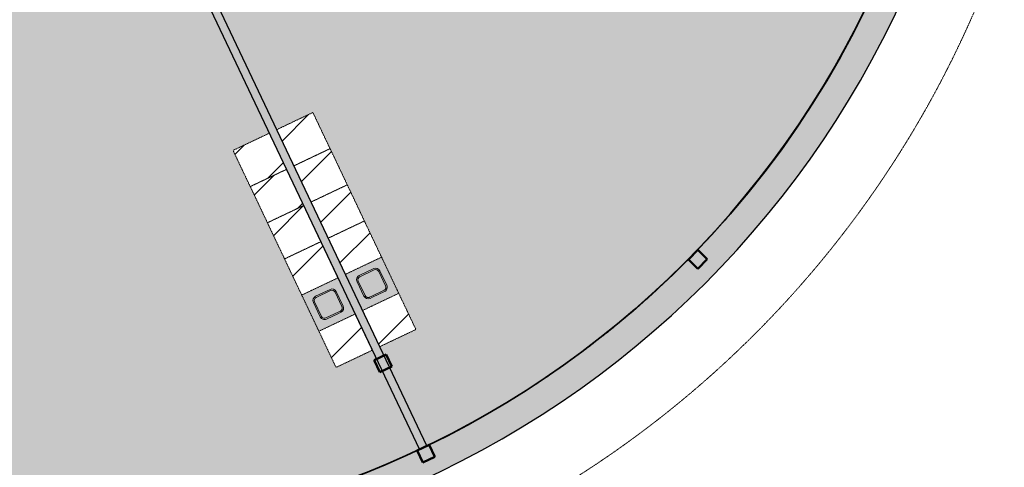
# Model space of a CAD drawing. Header units: millimetres. Extents: x 1000 to 188789, y -4122 to 39732.
# Tile 56 of 86: x 57700 to 72461, y 11069 to 17777. Entities that reach past the tile are written whole.
import ezdxf

# ---------------------------------------------------------------- set-up
doc = ezdxf.new("R2010")
doc.units = ezdxf.units.MM
doc.linetypes.add('THO_hhidden', pattern=[2.5, 1.5, -1])
doc.layers.add('A-AREA-BNDY', color=1, linetype='Continuous', lineweight=50, true_color=0xff0000)
doc.layers.add('A-DETL', color=7, linetype='Continuous', lineweight=13, true_color=0x00a600)
for name, color, linetype, lineweight in [('A-AREA-PATT', 7, 'Continuous', 13), ('A-FLOR', 7, 'Continuous', 18), ('A-GENM', 7, 'Continuous', 13), ('A-WALL-PATT', 7, 'Continuous', 18), ('I-WALL', 7, 'Continuous', 18), ('P-SANR-FIXT', 7, 'Continuous', 13), ('S-COLS-SYMB', 7, 'Continuous', 50)]:
    doc.layers.add(name, color=color, linetype=linetype, lineweight=lineweight)

# ---------------------------------------------------------------- blocks, each defined once
blk = doc.blocks.new('NLRS_01_GM_WPB_dummy placeholder_gen_tho - kast 600x600x2100-V37-00 begane grond _peil_ BC')
at = {"layer": 'A-GENM', "true_color": 0x808080}
h = blk.add_hatch(dxfattribs=at)
h.set_pattern_fill('FP_41', color=8, style=0, pattern_type=2)
h.set_pattern_definition([(199.6, (62096.95, -12132.34), (201.271, -565.2345), [])])
h.paths.add_polyline_path([(300, 300), (-300, 300), (-300, -300), (300, -300)])
at = {"layer": 'A-GENM', "linetype": 'THO_hhidden'}
for p, q in [((300, 300), (-300, 300)), ((-300, 300), (-300, -300)), ((300, -300), (300, 300)), ((-300, -300), (300, -300))]:
    blk.add_line(p, q, dxfattribs=at)
blk = doc.blocks.new('NLRS_01_GM_WPB_dummy placeholder_gen_tho - kast 600x600x2100-V38-00 begane grond _peil_ BC')
at = {"layer": 'A-GENM', "true_color": 0x808080}
h = blk.add_hatch(dxfattribs=at)
h.set_pattern_fill('FP_42', color=8, style=0, pattern_type=2)
h.set_pattern_definition([(199.6, (62096.95, -12732.34), (201.271, -565.2345), [])])
h.paths.add_polyline_path([(300, 300), (-300, 300), (-300, -300), (300, -300)])
at = {"layer": 'A-GENM', "linetype": 'THO_hhidden'}
for p, q in [((300, 300), (-300, 300)), ((-300, 300), (-300, -300)), ((300, -300), (300, 300)), ((-300, -300), (300, -300))]:
    blk.add_line(p, q, dxfattribs=at)
blk = doc.blocks.new('NLRS_01_GM_WPB_dummy placeholder_gen_tho - kast 600x600x2100-V39-00 begane grond _peil_ BC')
at = {"layer": 'A-GENM', "true_color": 0x808080}
h = blk.add_hatch(dxfattribs=at)
h.set_pattern_fill('FP_43', color=8, style=0, pattern_type=2)
h.set_pattern_definition([(199.6, (62096.95, -13332.34), (201.271, -565.2345), [])])
h.paths.add_polyline_path([(300, 300), (-300, 300), (-300, -300), (300, -300)])
at = {"layer": 'A-GENM', "linetype": 'THO_hhidden'}
for p, q in [((300, 300), (-300, 300)), ((-300, 300), (-300, -300)), ((300, -300), (300, 300)), ((-300, -300), (300, -300))]:
    blk.add_line(p, q, dxfattribs=at)
blk = doc.blocks.new('NLRS_01_GM_WPB_dummy placeholder_gen_tho - kast 600x600x2100-V40-00 begane grond _peil_ BC')
at = {"layer": 'A-GENM', "true_color": 0x808080}
h = blk.add_hatch(dxfattribs=at)
h.set_pattern_fill('FP_44', color=8, style=0, pattern_type=2)
h.set_pattern_definition([(199.6, (62096.95, -13932.34), (201.271, -565.2345), [])])
h.paths.add_polyline_path([(300, 300), (-300, 300), (-300, -300), (300, -300), (300, 141)])
at = {"layer": 'A-GENM', "linetype": 'THO_hhidden'}
for p, q in [((300, 300), (-300, 300)), ((-300, 300), (-300, -300)), ((300, -300), (300, 300)), ((-300, -300), (300, -300))]:
    blk.add_line(p, q, dxfattribs=at)
blk = doc.blocks.new('NLRS_01_GM_WPB_dummy placeholder_gen_tho - kast 600x600x2100-V41-00 begane grond _peil_ BC')
at = {"layer": 'A-GENM', "true_color": 0x808080}
h = blk.add_hatch(dxfattribs=at)
h.set_pattern_fill('FP_45', color=8, style=0, pattern_type=2)
h.set_pattern_definition([(199.6, (62096.95, -15132.34), (201.271, -565.2345), [])])
h.paths.add_polyline_path([(300, 300), (-300, 300), (-300, -300), (300, -300), (300, -114)])
at = {"layer": 'A-GENM', "linetype": 'THO_hhidden'}
for p, q in [((300, 300), (-300, 300)), ((-300, 300), (-300, -300)), ((300, -300), (300, 300)), ((-300, -300), (300, -300))]:
    blk.add_line(p, q, dxfattribs=at)
blk = doc.blocks.new('NLRS_73_PF_UN_rvs gootsteen enkel 340x340 ic6zrl2n_gen_bcb - RVS gootsteen enkel 340x340-V42-00 begane grond _peil_ BC')
at = {"layer": 'P-SANR-FIXT'}
for p, q in [((-81, 20), (-120, 20)), ((-120, 0), (-81, 0)), ((120, 20), (-81, 20)), ((-81, 0), (120, 0)), ((-190, -50), (-190, -290)), ((-170, -290), (-170, -50)), ((170, -50), (170, -290)), ((190, -290), (190, -50)), ((120, -340), (-120, -340)), ((-120, -360), (120, -360))]:
    blk.add_line(p, q, dxfattribs=at)
for centre, radius, start, end in [((-120, -50), 70, 90, 180), ((120, -50), 70, 0, 90), ((120, -50), 50, 0, 90), ((-120, -50), 50, 90, 180), ((-120, -50), 50, 165.9822, 180), ((-120, -50), 50, 151.917, 161.4219), ((-120, -50), 50, 137.768, 146.5606), ((-120, -50), 50, 123.4394, 132.232), ((-120, -50), 50, 108.5781, 117.2265), ((-120, -50), 50, 90, 104.0178), ((-120, -290), 70, 180, 270), ((-120, -290), 50, 180, 270), ((120, -290), 70, 270, 360), ((120, -290), 50, 270, 0)]:
    blk.add_arc(centre, radius, start, end, dxfattribs=at)
blk = doc.blocks.new('NLRS_01_GM_WPB_dummy placeholder_gen_tho - kast 600x600x2100-V43-00 begane grond _peil_ BC')
at = {"layer": 'A-GENM', "true_color": 0x808080}
h = blk.add_hatch(dxfattribs=at)
h.set_pattern_fill('FP_46', color=8, style=0, pattern_type=2)
h.set_pattern_definition([(19.6, (-62821.95, 12132.34), (-201.271, 565.2345), [])])
h.paths.add_polyline_path([(-300, -300), (300, -300), (300, 300), (-300, 300)])
at = {"layer": 'A-GENM', "linetype": 'THO_hhidden'}
for p, q in [((300, 300), (-300, 300)), ((-300, 300), (-300, -300)), ((300, -300), (300, 300)), ((-300, -300), (300, -300))]:
    blk.add_line(p, q, dxfattribs=at)
blk = doc.blocks.new('NLRS_01_GM_WPB_dummy placeholder_gen_tho - kast 600x600x2100-V44-00 begane grond _peil_ BC')
at = {"layer": 'A-GENM', "true_color": 0x808080}
h = blk.add_hatch(dxfattribs=at)
h.set_pattern_fill('FP_47', color=8, style=0, pattern_type=2)
h.set_pattern_definition([(19.6, (-62821.95, 12732.34), (-201.271, 565.2345), [])])
h.paths.add_polyline_path([(-300, -300), (300, -300), (300, 300), (-300, 300)])
at = {"layer": 'A-GENM', "linetype": 'THO_hhidden'}
for p, q in [((300, 300), (-300, 300)), ((-300, 300), (-300, -300)), ((300, -300), (300, 300)), ((-300, -300), (300, -300))]:
    blk.add_line(p, q, dxfattribs=at)
blk = doc.blocks.new('NLRS_01_GM_WPB_dummy placeholder_gen_tho - kast 600x600x2100-V45-00 begane grond _peil_ BC')
at = {"layer": 'A-GENM', "true_color": 0x808080}
h = blk.add_hatch(dxfattribs=at)
h.set_pattern_fill('FP_48', color=8, style=0, pattern_type=2)
h.set_pattern_definition([(19.6, (-62821.95, 13332.34), (-201.271, 565.2345), [])])
h.paths.add_polyline_path([(-300, -300), (300, -300), (300, 300), (-300, 300), (-300, 11)])
at = {"layer": 'A-GENM', "linetype": 'THO_hhidden'}
for p, q in [((300, 300), (-300, 300)), ((-300, 300), (-300, -300)), ((300, -300), (300, 300)), ((-300, -300), (300, -300))]:
    blk.add_line(p, q, dxfattribs=at)
blk = doc.blocks.new('NLRS_01_GM_WPB_dummy placeholder_gen_tho - kast 600x600x2100-V46-00 begane grond _peil_ BC')
at = {"layer": 'A-GENM', "true_color": 0x808080}
h = blk.add_hatch(dxfattribs=at)
h.set_pattern_fill('FP_49', color=8, style=0, pattern_type=2)
h.set_pattern_definition([(19.6, (-62821.95, 13932.34), (-201.271, 565.2345), [])])
h.paths.add_polyline_path([(-300, -300), (300, -300), (300, 300), (-300, 300), (-300, -165)])
at = {"layer": 'A-GENM', "linetype": 'THO_hhidden'}
for p, q in [((300, 300), (-300, 300)), ((-300, 300), (-300, -300)), ((300, -300), (300, 300)), ((-300, -300), (300, -300))]:
    blk.add_line(p, q, dxfattribs=at)
blk = doc.blocks.new('NLRS_01_GM_WPB_dummy placeholder_gen_tho - kast 600x600x2100-V47-00 begane grond _peil_ BC')
at = {"layer": 'A-GENM', "true_color": 0x808080}
h = blk.add_hatch(dxfattribs=at)
h.set_pattern_fill('FP_50', color=8, style=0, pattern_type=2)
h.set_pattern_definition([(19.6, (-62821.95, 15132.34), (-201.271, 565.2345), [])])
h.paths.add_polyline_path([(-300, -300), (300, -300), (300, 300), (-300, 300), (-300, -231)])
at = {"layer": 'A-GENM', "linetype": 'THO_hhidden'}
for p, q in [((300, 300), (-300, 300)), ((-300, 300), (-300, -300)), ((300, -300), (300, 300)), ((-300, -300), (300, -300))]:
    blk.add_line(p, q, dxfattribs=at)
blk = doc.blocks.new('NLRS_73_PF_UN_rvs gootsteen enkel 340x340 ic6zrl2n_gen_bcb - RVS gootsteen enkel 340x340-1975653-00 begane grond _peil_ BC')
at = {"layer": 'P-SANR-FIXT'}
for p, q in [((120, 360), (-120, 360)), ((-120, 340), (120, 340)), ((-190, 290), (-190, 50)), ((-170, 50), (-170, 290)), ((170, 290), (170, 50)), ((190, 50), (190, 290)), ((-81, 0), (-120, 0)), ((120, 0), (-81, 0)), ((-120, -20), (-81, -20)), ((-81, -20), (120, -20))]:
    blk.add_line(p, q, dxfattribs=at)
for centre, radius, start, end in [((-120, 290), 70, 90, 180), ((-120, 290), 50, 90, 180), ((120, 290), 70, 0, 90), ((120, 290), 50, 360, 90), ((-120, 50), 70, 180, 270), ((-120, 50), 50, 180, 270), ((-120, 50), 50, 180, 194.0178), ((-120, 50), 50, 198.5781, 208.083), ((-120, 50), 50, 213.4394, 222.232), ((-120, 50), 50, 227.768, 236.5606), ((-120, 50), 50, 241.917, 251.4219), ((-120, 50), 50, 255.9822, 270), ((120, 50), 70, 270, 360), ((120, 50), 50, 270, 360)]:
    blk.add_arc(centre, radius, start, end, dxfattribs=at)
blk = doc.blocks.new('NLRS_28_SCO_UN_koker_gen_bcb - K200_200_12_5-2195924-00 begane grond _peil_ BC')
at = {"layer": 'S-COLS-SYMB'}
for p, q in [((-100, 100), (100, 100)), ((-100, -100), (-100, 100)), ((100, -100), (100, 100)), ((-100, -100), (100, -100))]:
    blk.add_line(p, q, dxfattribs=at)
blk = doc.blocks.new('NLRS_28_SCO_UN_koker_gen_bcb - K200_200_12_5-2195922-00 begane grond _peil_ BC')
at = {"layer": 'S-COLS-SYMB'}
for p, q in [((-100, 100), (100, 100)), ((-100, 100), (-100, -100)), ((100, 100), (100, -100)), ((-100, -100), (100, -100))]:
    blk.add_line(p, q, dxfattribs=at)
blk = doc.blocks.new('NLRS_28_SCO_UN_koker_gen_bcb - K200_200_12_5-2419765-00 begane grond _peil_ BC')
at = {"layer": 'S-COLS-SYMB'}
for p, q in [((-100, 100), (100, 100)), ((-100, -100), (-100, 100)), ((100, -100), (100, 100)), ((-100, -100), (100, -100))]:
    blk.add_line(p, q, dxfattribs=at)

msp = doc.modelspace()

# ---------------------------------------------------------------- hatches: boundary and pattern name
at = {"layer": 'A-AREA-PATT', "true_color": 0xf3fae6}
h = msp.add_hatch(color=7, dxfattribs=at)
h.paths.add_polyline_path([(57692, 10000), (58121, 10007), (58551, 10027), (59020, 10064), (59383, 10102), (59847, 10167), (60217, 10228), (60631, 10310), (61066, 10410), (61451, 10511), (61856, 10629), (62257, 10760), (62654, 10903), (63047, 11057), (63435, 11223), (63689, 11341), (60509, 18037), (55362, 18037), (55362, 14094), (55512, 14094), (55512, 15019), (55562, 15019), (55562, 13019), (55512, 13019), (55512, 13944), (55362, 13944), (55362, 10000), (57692, 10000)])
h.paths.add_polyline_path([(55237, 10000), (55237, 13944), (55088, 13944), (55088, 13019), (55038, 13019), (55038, 15019), (55088, 15019), (55088, 14094), (55237, 14094), (55237, 18037), (48162, 18037), (48162, 15162), (48762, 15162), (48762, 11562), (48162, 11562), (48162, 10000), (51547, 10000)])
h.paths.add_polyline_path([(63802, 11394), (64195, 11590), (64566, 11790), (64922, 11996), (65281, 12218), (65633, 12450), (65925, 12654), (66256, 12899), (66579, 13153), (66897, 13419), (67209, 13697), (67515, 13985), (67842, 14314), (68125, 14616), (68373, 14895), (68641, 15216), (68899, 15544), (69148, 15880), (69386, 16223), (69644, 16621), (69833, 16930), (70040, 17293), (70236, 17662), (70431, 18057), (70552, 18320), (67567, 19646), (67507, 19509), (68352, 19134), (68331, 19088), (66504, 19900), (66524, 19946), (67369, 19570), (67430, 19707), (63715, 21359), (60623, 18088), (61554, 16129), (62096, 16387), (63640, 13135), (63098, 12877), (63801, 11396)])
h.paths.add_polyline_path([(48582, 12277), (48600, 12280), (48617, 12287), (48632, 12299), (48644, 12316), (48650, 12329), (48652, 12354), (48650, 12603), (48645, 12618), (48631, 12637), (48618, 12647), (48613, 12651), (48598, 12656), (48582, 12657), (48327, 12656), (48306, 12647), (48292, 12636), (48285, 12627), (48279, 12618), (48274, 12603), (48272, 12587), (48272, 12347), (48275, 12329), (48282, 12312), (48299, 12293), (48307, 12287), (48329, 12279), (48342, 12277), (48554, 12277)])
h.paths.add_polyline_path([(62443, 12566), (60899, 15818), (61441, 16076), (62985, 12824), (62601, 12642)])
h.paths.add_polyline_path([(62263, 13283), (62281, 13284), (62299, 13289), (62525, 13398), (62535, 13406), (62543, 13416), (62551, 13432), (62555, 13451), (62554, 13468), (62549, 13486), (62438, 13716), (62422, 13730), (62412, 13736), (62397, 13741), (62383, 13742), (62359, 13738), (62353, 13736), (62122, 13624), (62108, 13609), (62103, 13599), (62097, 13584), (62096, 13570), (62100, 13548), (62109, 13526), (62213, 13311), (62217, 13306), (62229, 13295), (62252, 13285), (62263, 13283)])
h.paths.add_polyline_path([(62918, 13594), (62936, 13595), (62954, 13600), (63170, 13703), (63190, 13718), (63198, 13727), (63206, 13743), (63210, 13762), (63209, 13779), (63204, 13797), (63092, 14027), (63081, 14038), (63067, 14047), (63052, 14052), (63038, 14053), (63016, 14050), (63007, 14047), (62777, 13935), (62766, 13924), (62757, 13910), (62752, 13895), (62751, 13881), (62755, 13859), (62757, 13850), (62866, 13625), (62875, 13614), (62884, 13606), (62900, 13598), (62914, 13595)])
h.paths.add_polyline_path([(47018, 18100), (48002, 18100), (48002, 18162), (60522, 18162), (63637, 21458), (63637, 24448), (63762, 24450), (63762, 24474), (64162, 24474), (64162, 21734), (66720, 20597), (66721, 20597), (69919, 19176), (69757, 18810), (69757, 18810), (69919, 19176), (70759, 18803), (70922, 19226), (71061, 19621), (71188, 20021), (71304, 20424), (71407, 20832), (71499, 21244), (71578, 21661), (71646, 22082), (71693, 22437), (71737, 22858), (71767, 23272), (71786, 23686), (71791, 24125), (71785, 24524), (71767, 24935), (71736, 25352), (71684, 25833), (71637, 26182), (71569, 26594), (71489, 27004), (71397, 27412), (71293, 27817), (71177, 28218), (71049, 28616), (70909, 29010), (70759, 29397), (69919, 29024), (69757, 29390), (69757, 29390), (69919, 29024), (66720, 27604), (66720, 27603), (63979, 26384), (63816, 26750), (63762, 26726), (63762, 26412), (63637, 26412), (63637, 26742), (60522, 30037), (55200, 30037), (55200, 30100), (54166, 30100), (54166, 30037), (51762, 30037), (51762, 29598), (51700, 29598), (51700, 28564), (51762, 28564), (51762, 28162), (55362, 28162), (55362, 28000), (55237, 28000), (55237, 28037), (44562, 28037), (44562, 24200), (42162, 24200), (42162, 21525), (44562, 21525), (44562, 20162), (55237, 20162), (55237, 20200), (55362, 20200), (55362, 20037), (51400, 20037), (51400, 19637), (48400, 19637), (48400, 20037), (44562, 20037), (44562, 19636), (44500, 19636), (44500, 18602), (44562, 18602), (44562, 18162), (46968, 18162), (46968, 18100), (47015, 18100)])
h.paths.add_polyline_path([(63816, 21450), (63827, 21474), (63762, 21474), (63816, 21450)])
h.paths.add_polyline_path([(67190, 21637), (66647, 21637), (66648, 22970), (66773, 22970), (66773, 22162), (68772, 22162), (68772, 22037), (70357, 22037), (70357, 21637), (67261, 21637)])
h.paths.add_polyline_path([(55332, 21700), (55255, 21700), (55255, 22620), (55345, 22620), (55345, 21700)])
h.paths.add_polyline_path([(55332, 23000), (55255, 23000), (55255, 23920), (55345, 23920), (55345, 23000)])
h.paths.add_polyline_path([(68345, 24000), (66773, 24000), (66773, 24004), (66648, 24004), (66647, 24525), (70357, 24525), (70357, 24125), (68772, 24125), (68772, 24015), (68768, 24015), (68768, 24045), (68663, 24045), (68671, 24000), (68663, 24000)])
h.paths.add_polyline_path([(55332, 24300), (55255, 24300), (55255, 25220), (55345, 25220), (55345, 24300)])
h.paths.add_polyline_path([(63726, 24610), (63716, 24610), (63716, 25320), (63726, 25320), (63726, 24665)])
h.paths.add_polyline_path([(63726, 25540), (63716, 25540), (63716, 26250), (63726, 26250), (63726, 25701)])
h.paths.add_polyline_path([(55300, 25600), (55255, 25600), (55255, 26520), (55345, 26520), (55345, 25600), (55332, 25600)])
h.paths.add_polyline_path([(63715, 26842), (66818, 28221), (66757, 28358), (65912, 27982), (65891, 28028), (67719, 28840), (67739, 28794), (66894, 28419), (66955, 28281), (70552, 29880), (70421, 30164), (70200, 30606), (70004, 30970), (69792, 31336), (69573, 31691), (69346, 32035), (69110, 32372), (68864, 32701), (68608, 33024), (68343, 33338), (68065, 33649), (67786, 33944), (67494, 34234), (67180, 34530), (66887, 34789), (66536, 35080), (66248, 35307), (65853, 35597), (65569, 35795), (65195, 36038), (64854, 36246), (64499, 36448), (64130, 36644), (63801, 36804), (62633, 34344), (63175, 34086), (61631, 30834), (61089, 31091), (60623, 30112), (63637, 26924)])
h.paths.add_polyline_path([(55345, 26900), (55255, 26900), (55255, 27770), (55345, 27770)])
h.paths.add_polyline_path([(53360, 29816), (53334, 29819), (53310, 29829), (53289, 29845), (53360, 29916), (53430, 29845), (53410, 29829), (53386, 29819)])
h.paths.add_polyline_path([(52908, 29866), (52821, 29916), (52908, 29966), (52908, 29916)])
h.paths.add_polyline_path([(53360, 29916), (53289, 29987), (53310, 30003), (53334, 30013), (53360, 30016), (53386, 30013), (53410, 30003), (53430, 29987), (53378, 29935)])
h.paths.add_polyline_path([(54328, 30074), (54328, 30084), (55038, 30084), (55038, 30074), (54874, 30074)])
h.paths.add_polyline_path([(58201, 30162), (60510, 30164), (60976, 31145), (60434, 31402), (61978, 34654), (62520, 34397), (63689, 36860), (63305, 37034), (62924, 37192), (62539, 37340), (62149, 37476), (61737, 37606), (61359, 37714), (60960, 37815), (60557, 37905), (60152, 37983), (59744, 38049), (59335, 38104), (58866, 38150), (58513, 38176), (58099, 38194), (57535, 38200), (55362, 38200), (55362, 33056), (55512, 33056), (55512, 33981), (55562, 33981), (55562, 31981), (55512, 31981), (55512, 32906), (55362, 32906), (55362, 30162), (57940, 30162)])
h.paths.add_polyline_path([(62573, 33167), (62588, 33169), (62603, 33175), (62622, 33189), (62630, 33199), (62636, 33207), (62741, 33433), (62745, 33445), (62744, 33464), (62739, 33483), (62728, 33499), (62721, 33508), (62691, 33524), (62480, 33623), (62470, 33626), (62449, 33626), (62427, 33619), (62414, 33610), (62401, 33596), (62391, 33579), (62287, 33356), (62286, 33340), (62288, 33324), (62293, 33310), (62307, 33291), (62317, 33283), (62334, 33273), (62557, 33169)])
h.paths.add_polyline_path([(61918, 33478), (61934, 33480), (61957, 33491), (61963, 33495), (61973, 33505), (61985, 33527), (62087, 33744), (62090, 33754), (62089, 33775), (62082, 33797), (62078, 33805), (62059, 33823), (62036, 33835), (61825, 33934), (61816, 33937), (61794, 33937), (61775, 33931), (61764, 33926), (61748, 33909), (61741, 33898), (61632, 33667), (61631, 33651), (61633, 33635), (61643, 33612), (61648, 33606), (61657, 33596), (61679, 33584), (61902, 33480), (61907, 33480)])
at = {"layer": 'A-GENM', "true_color": 0xdcf8f8}
h = msp.add_hatch(color=7, dxfattribs=at)
h.paths.add_polyline_path([(62840, 13419), (63382, 13677), (63125, 14219), (62583, 13961), (62840, 13419), (62840, 13419), (62858, 13434)])
h.paths.add_polyline_path([(62918, 13594), (62892, 13602), (62884, 13606), (62866, 13625), (62856, 13642), (62752, 13865), (62751, 13881), (62753, 13896), (62758, 13911), (62766, 13924), (62782, 13938), (62799, 13948), (63022, 14052), (63038, 14053), (63053, 14052), (63069, 14046), (63081, 14038), (63095, 14022), (63105, 14005), (63206, 13788), (63209, 13776), (63209, 13757), (63204, 13738), (63198, 13727), (63186, 13713), (63162, 13699), (62945, 13598), (62935, 13595), (62923, 13594)])
h = msp.add_hatch(color=7, dxfattribs=at)
h.paths.add_polyline_path([(62185, 13108), (62727, 13366), (62470, 13908), (61928, 13650), (62121, 13245)])
h.paths.add_polyline_path([(62263, 13283), (62240, 13289), (62229, 13295), (62213, 13311), (62201, 13331), (62097, 13554), (62096, 13570), (62100, 13591), (62108, 13609), (62113, 13615), (62122, 13624), (62144, 13637), (62367, 13741), (62383, 13742), (62405, 13738), (62422, 13730), (62428, 13726), (62438, 13716), (62450, 13694), (62552, 13477), (62554, 13466), (62554, 13444), (62547, 13424), (62543, 13416), (62525, 13398), (62507, 13388), (62290, 13287), (62278, 13284), (62265, 13283)])
at = {"layer": 'A-WALL-PATT', "true_color": 0x808080}
msp.add_hatch(color=8, dxfattribs=at).paths.add_polyline_path([(57700, 9570), (58122, 9576), (58544, 9595), (58966, 9625), (59386, 9668), (59805, 9723), (60223, 9791), (60638, 9870), (61050, 9962), (61460, 10065), (61867, 10180), (62270, 10308), (62669, 10446), (63064, 10597), (63523, 10789), (63840, 10931), (64221, 11116), (64596, 11311), (64965, 11517), (65382, 11768), (65684, 11960), (66034, 12198), (66376, 12445), (66712, 12703), (67039, 12969), (67359, 13246), (67671, 13531), (67974, 13826), (68268, 14129), (68554, 14441), (68872, 14812), (69118, 15116), (69355, 15424), (69602, 15766), (69839, 16116), (70066, 16472), (70283, 16835), (70489, 17204), (70684, 17579), (70868, 17959), (71053, 18374), (71228, 18800), (71353, 19130), (71507, 19576), (71619, 19933), (71734, 20339), (71838, 20749), (71929, 21162), (72009, 21577), (72076, 21994), (72131, 22413), (72174, 22834), (72205, 23255), (72223, 23677), (72230, 24100), (71800, 24100), (71793, 23677), (71774, 23255), (71742, 22834), (71698, 22413), (71641, 21994), (71571, 21577), (71486, 21144), (71395, 20749), (71288, 20339), (71169, 19933), (71037, 19530), (70894, 19130), (70765, 18800), (70572, 18345), (70559, 18317), (70385, 17944), (70176, 17533), (69998, 17204), (69783, 16835), (69547, 16456), (69354, 16164), (69097, 15800), (68830, 15446), (68616, 15176), (68351, 14862), (68077, 14555), (67794, 14256), (67503, 13966), (67203, 13684), (66895, 13411), (66579, 13147), (66256, 12893), (65925, 12648), (65587, 12413), (65243, 12187), (64854, 11950), (64535, 11768), (64172, 11574), (63748, 11363), (63691, 11336), (63315, 11167), (62934, 11008), (62549, 10860), (62160, 10724), (61766, 10599), (61370, 10486), (60970, 10385), (60567, 10295), (60162, 10217), (59755, 10151), (59346, 10097), (58936, 10054), (58524, 10024), (58112, 10006), (57700, 10000), (57700, 9576)])
at = {"layer": 'A-WALL-PATT', "true_color": 0xc0c0c0}
msp.add_hatch(color=9, dxfattribs=at).paths.add_polyline_path([(63691, 11336), (63804, 11390), (60566, 18209), (60474, 18112), (63678, 11363)])

# ---------------------------------------------------------------- linework, layer by layer
at = {"layer": 'A-AREA-BNDY', "lineweight": 35}
msp.add_arc((57692, 24100), 14100, 270, 0, dxfattribs=at)
at = {"layer": 'A-DETL', "color": 7, "linetype": 'THO_hhidden'}
for centre, radius, start, end in [((57692, 24100), 15600, 270, 90), ((65200, 24100), 15450, 270, 90), ((65200, 24100), 15600, 296.1352, 324.6415)]:
    msp.add_arc(centre, radius, start, end, dxfattribs=at)
at = {"layer": 'A-FLOR'}
msp.add_line((63804, 11390), (63811, 11393), dxfattribs=at)
for start, end in [(332.07, 332.9498), (330.376, 331.2551), (328.6818, 329.5606), (326.9876, 327.8663), (325.2932, 326.172), (323.5988, 324.4779), (321.9041, 322.7838), (320.2093, 321.0898), (318.5143, 319.3958), (316.8191, 317.7019), (315.1235, 316.0081), (313.4275, 314.3143), (311.7311, 312.6205), (310.0339, 310.9268), (308.3359, 309.2331), (306.6367, 307.5395), (304.9358, 305.8459), (303.2323, 304.1522), (301.5246, 302.4587), (299.8095, 300.7651), (298.0796, 299.0716), (296.3117, 297.378), (294.5533, 295.1461), (292.8558, 293.7391)]:
    msp.add_arc((57700, 24100), 14100, start, end, dxfattribs=at)
at = {"layer": 'A-GENM', "linetype": 'THO_hhidden'}
for p, q in [((63382, 13677), (63125, 14219)), ((61928, 13650), (62185, 13108))]:
    msp.add_line(p, q, dxfattribs=at)
at = {"layer": 'I-WALL', "lineweight": 25}
for p, q in [((60509, 18037), (63691, 11336)), ((63804, 11390), (60623, 18088))]:
    msp.add_line(p, q, dxfattribs=at)
at = {"layer": 'I-WALL', "lineweight": 25, "flags": 128}
for points in [[(70385, 17944), (70200, 17577), (70004, 17215), (69798, 16859), (69581, 16509), (69355, 16165), (69118, 15828), (68872, 15499), (68616, 15176), (68351, 14862), (68077, 14555), (67794, 14256), (67503, 13966), (67203, 13684), (66895, 13411), (66579, 13147), (66256, 12893), (65925, 12648), (65587, 12413), (65243, 12187), (64892, 11972), (64535, 11768), (64172, 11574), (63804, 11390)], [(63691, 11336), (63315, 11167), (62934, 11008), (62549, 10860), (62160, 10724), (61766, 10599), (61370, 10486), (60970, 10385), (60567, 10295), (60162, 10217), (59755, 10151), (59346, 10097), (58936, 10054), (58524, 10024), (58112, 10006), (57700, 10000)]]:
    msp.add_lwpolyline(points, dxfattribs=at)
at = {"layer": 'I-WALL', "lineweight": 25}
msp.add_arc((57700, 24100), 14530, 270, 0, dxfattribs=at)

# ---------------------------------------------------------------- block references
at = {"layer": 'A-GENM', "linetype": 'THO_hhidden'}
for name, p, rotation in [('NLRS_01_GM_WPB_dummy placeholder_gen_tho - kast 600x600x2100-V43-00 begane grond _peil_ BC', (61953, 15987), 25.39999999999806), ('NLRS_01_GM_WPB_dummy placeholder_gen_tho - kast 600x600x2100-V37-00 begane grond _peil_ BC', (61298, 15676), 205.4000000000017), ('NLRS_01_GM_WPB_dummy placeholder_gen_tho - kast 600x600x2100-V44-00 begane grond _peil_ BC', (62211, 15445), 25.39999999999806), ('NLRS_01_GM_WPB_dummy placeholder_gen_tho - kast 600x600x2100-V38-00 begane grond _peil_ BC', (61556, 15134), 205.4000000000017), ('NLRS_01_GM_WPB_dummy placeholder_gen_tho - kast 600x600x2100-V45-00 begane grond _peil_ BC', (62468, 14903), 25.39999999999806), ('NLRS_01_GM_WPB_dummy placeholder_gen_tho - kast 600x600x2100-V39-00 begane grond _peil_ BC', (61813, 14592), 205.4000000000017), ('NLRS_01_GM_WPB_dummy placeholder_gen_tho - kast 600x600x2100-V46-00 begane grond _peil_ BC', (62725, 14361), 25.39999999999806), ('NLRS_01_GM_WPB_dummy placeholder_gen_tho - kast 600x600x2100-V40-00 begane grond _peil_ BC', (62070, 14050), 205.4000000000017), ('NLRS_01_GM_WPB_dummy placeholder_gen_tho - kast 600x600x2100-V47-00 begane grond _peil_ BC', (63240, 13277), 25.39999999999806), ('NLRS_01_GM_WPB_dummy placeholder_gen_tho - kast 600x600x2100-V41-00 begane grond _peil_ BC', (62585, 12966), 205.4000000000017)]:
    msp.add_blockref(name, p, dxfattribs=dict(at, rotation=rotation))
at = {"layer": 'P-SANR-FIXT'}
for name, p, rotation in [('NLRS_73_PF_UN_rvs gootsteen enkel 340x340 ic6zrl2n_gen_bcb - RVS gootsteen enkel 340x340-1975653-00 begane grond _peil_ BC', (63053, 13670), 25.39999999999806), ('NLRS_73_PF_UN_rvs gootsteen enkel 340x340 ic6zrl2n_gen_bcb - RVS gootsteen enkel 340x340-V42-00 begane grond _peil_ BC', (62399, 13359), 205.4000000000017)]:
    msp.add_blockref(name, p, dxfattribs=dict(at, rotation=rotation))
at = {"layer": 'S-COLS-SYMB'}
for name, p, rotation in [('NLRS_28_SCO_UN_koker_gen_bcb - K200_200_12_5-2195922-00 begane grond _peil_ BC', (67866, 14186), 45.71895082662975), ('NLRS_28_SCO_UN_koker_gen_bcb - K200_200_12_5-2419765-00 begane grond _peil_ BC', (63147, 12628), 295.6232926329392), ('NLRS_28_SCO_UN_koker_gen_bcb - K200_200_12_5-2195924-00 begane grond _peil_ BC', (63790, 11273), 205.3998655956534)]:
    msp.add_blockref(name, p, dxfattribs=dict(at, rotation=rotation))

doc.saveas('drawing.dxf')
